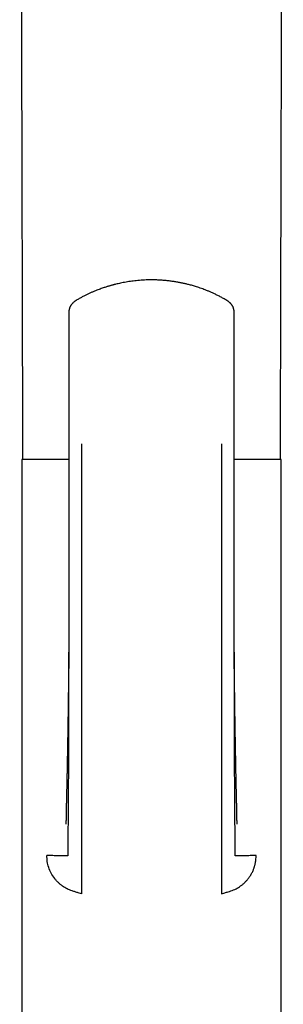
# Model space of a CAD drawing. Header units: millimetres. Extents: x 8 to 1378, y 12 to 1046.
# Tile 46 of 64: x 691 to 716, y 857 to 952. Entities that reach past the tile are written whole.
import ezdxf

# ---------------------------------------------------------------- set-up
doc = ezdxf.new("R2010")
doc.units = ezdxf.units.MM

msp = doc.modelspace()

# ---------------------------------------------------------------- linework, layer by layer
at = {"color": 7, "linetype": 'Continuous', "lineweight": 30}
for p, q in [((695.501, 923.738), (695.5, 923.732)), ((695.482, 911.095), (695.485, 911.094)), ((711.291, 911.096), (711.287, 911.096)), ((690.985, 909.596), (690.985, 844.596)), ((695.479, 909.596), (690.985, 909.596)), ((715.785, 909.596), (711.291, 909.596)), ((715.785, 844.596), (715.785, 909.596)), ((696.685, 868.048), (696.385, 868.137)), ((710.085, 868.048), (710.385, 868.137))]:
    msp.add_line(p, q, dxfattribs=at)
for points, knots in [([(690.791, 1015.185), (690.792, 1015.11), (690.793, 1014.711), (690.795, 1013.994), (690.797, 1013.026), (690.8, 1012.063), (690.802, 1011.107), (690.804, 1010.171), (690.807, 1009.257), (690.809, 1008.365), (690.811, 1007.494), (690.814, 1006.644), (690.816, 1005.815), (690.818, 1005.008), (690.82, 1004.223), (690.822, 1003.458), (690.824, 1002.729), (690.826, 1002.034), (690.827, 1001.372), (690.829, 1000.729), (690.831, 1000.105), (690.832, 999.488), (690.834, 998.88), (690.835, 998.281), (690.837, 997.703), (690.838, 997.146), (690.84, 996.611), (690.841, 995.997), (690.843, 995.294), (690.845, 994.49), (690.847, 993.581), (690.85, 992.563), (690.853, 991.434), (690.856, 990.284), (690.859, 989.106), (690.862, 987.901), (690.865, 986.667), (690.869, 985.413), (690.872, 984.137), (690.875, 982.848), (690.879, 981.546), (690.882, 980.231), (690.885, 978.896), (690.889, 977.59), (690.892, 976.315), (690.895, 975.071), (690.899, 973.811), (690.902, 972.539), (690.905, 971.262), (690.908, 969.989), (690.912, 968.721), (690.916, 967.106), (690.921, 965.147), (690.927, 962.85), (690.933, 960.575), (690.939, 958.322), (690.944, 956.09), (690.95, 953.879), (690.955, 951.856), (690.96, 950.016), (690.964, 948.358), (690.969, 946.713), (690.972, 945.332), (690.975, 944.204), (690.977, 943.318), (690.98, 942.409), (690.982, 941.478), (690.985, 940.524), (690.987, 939.563), (690.99, 938.596), (690.992, 937.624), (690.995, 936.63), (690.997, 935.617), (691, 934.583), (691.003, 933.529), (691.006, 932.454), (691.008, 931.342), (691.011, 930.19), (691.015, 928.999), (691.018, 927.785), (691.021, 926.549), (691.024, 925.291), (691.027, 924.01), (691.031, 922.708), (691.034, 921.383), (691.038, 920.035), (691.041, 918.665), (691.045, 917.273), (691.048, 915.887), (691.052, 914.506), (691.056, 913.132), (691.059, 911.739), (691.062, 910.558), (691.064, 909.842), (691.065, 909.596)], [0, 0, 0, 0, 0.002122, 0.011337, 0.020368, 0.029631, 0.038691, 0.04755, 0.056205, 0.064658, 0.072909, 0.080958, 0.088804, 0.096447, 0.103888, 0.111127, 0.118163, 0.124611, 0.13088, 0.136968, 0.142877, 0.148605, 0.154484, 0.160161, 0.165635, 0.170906, 0.175975, 0.180842, 0.188346, 0.195956, 0.203673, 0.214177, 0.224875, 0.235765, 0.246848, 0.258331, 0.270014, 0.281897, 0.293979, 0.306262, 0.31852, 0.330972, 0.343616, 0.356453, 0.368077, 0.379856, 0.391788, 0.403874, 0.415997, 0.428061, 0.440064, 0.452009, 0.473963, 0.495713, 0.517259, 0.538602, 0.559741, 0.580676, 0.601408, 0.617233, 0.632937, 0.648521, 0.663985, 0.672168, 0.680563, 0.68917, 0.697989, 0.70702, 0.716263, 0.725283, 0.734495, 0.743901, 0.7535, 0.763291, 0.773275, 0.783453, 0.793822, 0.804893, 0.816174, 0.827668, 0.839372, 0.851288, 0.863416, 0.875754, 0.888304, 0.901065, 0.914037, 0.927221, 0.940615, 0.953437, 0.966447, 0.979644, 0.993028, 1, 1, 1, 1]), ([(715.706, 909.596), (715.706, 909.823), (715.708, 910.503), (715.711, 911.629), (715.714, 912.97), (715.718, 914.293), (715.721, 915.597), (715.725, 916.859), (715.728, 918.079), (715.731, 919.259), (715.734, 920.422), (715.737, 921.569), (715.74, 922.743), (715.743, 923.942), (715.746, 925.165), (715.749, 926.367), (715.752, 927.549), (715.755, 928.711), (715.758, 929.853), (715.761, 930.975), (715.764, 932.076), (715.767, 933.157), (715.769, 934.217), (715.772, 935.258), (715.775, 936.278), (715.777, 937.278), (715.78, 938.258), (715.782, 939.217), (715.785, 940.125), (715.787, 940.983), (715.789, 941.793), (715.791, 942.586), (715.793, 943.363), (715.795, 944.123), (715.797, 944.869), (715.8, 946.012), (715.804, 947.564), (715.809, 949.534), (715.814, 951.522), (715.819, 953.528), (715.825, 955.552), (715.83, 957.554), (715.835, 959.534), (715.84, 961.491), (715.845, 963.464), (715.85, 965.454), (715.855, 967.294), (715.859, 968.983), (715.863, 970.518), (715.867, 972.06), (715.871, 973.599), (715.875, 975.123), (715.879, 976.596), (715.883, 978.019), (715.886, 979.391), (715.89, 980.743), (715.893, 982.073), (715.897, 983.382), (715.9, 984.67), (715.903, 985.937), (715.906, 987.183), (715.91, 988.407), (715.913, 989.604), (715.916, 990.772), (715.919, 991.913), (715.922, 993.034), (715.924, 993.922), (715.926, 994.583), (715.927, 995.021), (715.928, 995.457), (715.929, 995.891), (715.93, 996.328), (715.931, 996.776), (715.933, 997.256), (715.934, 997.769), (715.935, 998.316), (715.937, 998.882), (715.938, 999.467), (715.94, 1000.071), (715.941, 1000.694), (715.943, 1001.336), (715.945, 1001.997), (715.947, 1002.677), (715.948, 1003.371), (715.95, 1004.08), (715.952, 1004.804), (715.954, 1005.545), (715.956, 1006.31), (715.958, 1007.098), (715.96, 1007.91), (715.962, 1008.74), (715.964, 1009.59), (715.967, 1010.453), (715.969, 1011.33), (715.971, 1012.22), (715.974, 1013.128), (715.976, 1014.061), (715.978, 1014.75), (715.979, 1015.13), (715.979, 1015.188)], [0, 0, 0, 0, 0.006443, 0.019313, 0.03201, 0.044535, 0.056887, 0.069066, 0.08039, 0.091561, 0.102579, 0.113442, 0.124152, 0.135924, 0.147503, 0.158891, 0.170087, 0.181092, 0.191905, 0.202526, 0.212955, 0.223192, 0.233237, 0.243091, 0.252752, 0.262221, 0.271499, 0.280584, 0.289477, 0.297299, 0.304966, 0.312479, 0.319836, 0.327038, 0.334086, 0.341023, 0.359512, 0.37817, 0.396997, 0.415994, 0.43516, 0.454495, 0.47288, 0.491417, 0.510104, 0.528942, 0.547931, 0.562386, 0.576927, 0.591554, 0.606202, 0.620643, 0.634859, 0.648056, 0.661054, 0.673852, 0.686449, 0.698847, 0.711045, 0.723042, 0.73484, 0.746438, 0.757835, 0.768835, 0.779642, 0.790255, 0.800676, 0.804865, 0.809022, 0.813147, 0.81724, 0.821341, 0.825581, 0.82997, 0.83497, 0.84015, 0.845509, 0.851049, 0.856769, 0.862668, 0.868748, 0.875008, 0.881447, 0.888067, 0.894744, 0.901594, 0.908617, 0.915815, 0.923321, 0.931008, 0.938874, 0.946921, 0.955147, 0.963402, 0.97183, 0.980432, 0.989207, 0.998341, 1, 1, 1, 1]), ([(710.582, 924.806), (710.476, 924.868), (710.267, 924.991), (709.953, 925.162), (709.647, 925.318), (709.351, 925.46), (709.066, 925.589), (708.792, 925.705), (708.531, 925.809), (708.281, 925.904), (708.041, 925.989), (707.812, 926.066), (707.594, 926.136), (707.388, 926.197), (707.197, 926.252), (707.018, 926.3), (706.849, 926.343), (706.638, 926.395), (706.375, 926.454), (706.052, 926.519), (705.713, 926.58), (705.358, 926.634), (704.987, 926.681), (704.603, 926.719), (704.205, 926.748), (703.791, 926.766), (703.403, 926.771), (703.043, 926.767), (702.719, 926.755), (702.398, 926.736), (702.088, 926.711), (701.791, 926.68), (701.508, 926.646), (701.229, 926.606), (700.955, 926.561), (700.689, 926.512), (700.438, 926.462), (700.203, 926.41), (700.017, 926.366), (699.875, 926.331), (699.773, 926.305), (699.676, 926.279), (699.582, 926.253), (699.489, 926.227), (699.392, 926.199), (699.281, 926.166), (699.152, 926.127), (699.004, 926.08), (698.841, 926.026), (698.663, 925.965), (698.471, 925.896), (698.264, 925.818), (698.044, 925.731), (697.81, 925.634), (697.564, 925.526), (697.307, 925.407), (697.04, 925.276), (696.764, 925.133), (696.477, 924.976), (696.286, 924.863), (696.188, 924.806)], [0, 0, 0, 0, 0.0249763, 0.0489641, 0.0719628, 0.0939721, 0.1149915, 0.1346722, 0.1533981, 0.1711695, 0.1879868, 0.2041643, 0.2193495, 0.2335431, 0.2467457, 0.2589583, 0.2702137, 0.2813884, 0.3020723, 0.3237461, 0.3464097, 0.3700632, 0.3947071, 0.4198764, 0.4460045, 0.4730949, 0.5011527, 0.5221657, 0.5436735, 0.5648508, 0.585222, 0.6047872, 0.6235461, 0.6414982, 0.6603127, 0.6781489, 0.6950058, 0.7108823, 0.7257772, 0.7329829, 0.7399338, 0.7466299, 0.7530712, 0.7592574, 0.7657728, 0.7731901, 0.7823914, 0.7926855, 0.8040733, 0.8165556, 0.8301331, 0.8448067, 0.860577, 0.8774447, 0.8954102, 0.914474, 0.9342664, 0.9551184, 0.9770296, 1, 1, 1, 1]), ([(696.188, 924.806), (696.167, 924.793), (696.128, 924.769), (696.077, 924.734), (696.039, 924.706), (696.01, 924.684), (695.967, 924.65), (695.915, 924.605), (695.851, 924.545), (695.794, 924.483), (695.741, 924.419), (695.696, 924.357), (695.657, 924.295), (695.625, 924.239), (695.599, 924.187), (695.579, 924.14), (695.56, 924.092), (695.543, 924.04), (695.526, 923.98), (695.51, 923.909), (695.498, 923.824), (695.496, 923.764), (695.494, 923.731)], [0, 0, 0, 0, 0.054919, 0.100274, 0.135809, 0.161329, 0.183482, 0.257678, 0.318351, 0.383572, 0.447584, 0.510122, 0.558908, 0.609459, 0.653285, 0.690195, 0.726571, 0.766682, 0.810744, 0.863666, 0.926974, 1, 1, 1, 1]), ([(711.276, 923.731), (711.275, 923.764), (711.273, 923.824), (711.26, 923.909), (711.245, 923.98), (711.228, 924.04), (711.209, 924.096), (711.187, 924.152), (711.158, 924.214), (711.122, 924.282), (711.08, 924.348), (711.037, 924.408), (710.994, 924.462), (710.948, 924.514), (710.899, 924.565), (710.846, 924.614), (710.799, 924.654), (710.761, 924.684), (710.731, 924.706), (710.693, 924.734), (710.643, 924.769), (710.604, 924.793), (710.582, 924.806)], [0, 0, 0, 0, 0.073031, 0.136343, 0.189269, 0.233333, 0.273447, 0.318442, 0.367919, 0.428517, 0.490693, 0.543095, 0.594201, 0.65058, 0.700332, 0.754454, 0.816505, 0.838659, 0.864181, 0.899719, 0.945077, 1, 1, 1, 1]), ([(695.496, 923.738), (695.495, 923.212), (695.493, 922.067), (695.49, 920.301), (695.487, 918.442), (695.484, 916.582), (695.481, 914.723), (695.479, 912.894), (695.477, 911.684), (695.477, 911.095)], [0, 0, 0, 0, 0.1249003, 0.2719472, 0.4189704, 0.565985, 0.712996, 0.8599989, 1, 1, 1, 1]), ([(711.294, 911.096), (711.293, 911.685), (711.292, 912.894), (711.289, 914.723), (711.287, 916.582), (711.284, 918.442), (711.281, 920.301), (711.277, 922.067), (711.275, 923.212), (711.274, 923.738)], [0, 0, 0, 0, 0.1398984, 0.2869283, 0.4339662, 0.5810078, 0.728058, 0.875132, 1, 1, 1, 1]), ([(711.275, 923.738), (711.275, 923.738), (711.277, 923.735), (711.276, 923.733), (711.274, 923.731)], [0, 0, 0, 0, 0.049057, 1, 1, 1, 1]), ([(695.481, 911.096), (695.481, 910.785), (695.481, 910.17), (695.481, 909.26), (695.481, 908.371), (695.482, 907.504), (695.483, 906.666), (695.484, 905.855), (695.485, 905.071), (695.487, 904.31), (695.488, 903.597), (695.489, 902.931), (695.49, 902.31), (695.491, 901.707), (695.491, 901.124), (695.492, 900.558), (695.492, 900.012), (695.492, 899.484), (695.492, 898.971), (695.491, 898.475), (695.491, 897.994), (695.49, 897.532), (695.489, 897.09), (695.489, 896.669), (695.488, 896.268), (695.487, 895.887), (695.486, 895.52), (695.485, 895.149), (695.484, 894.774), (695.483, 894.397), (695.483, 894.033), (695.483, 893.749), (695.482, 893.542), (695.482, 893.407), (695.482, 893.275), (695.482, 893.149), (695.482, 893.04), (695.481, 892.951), (695.48, 892.881), (695.479, 892.827), (695.478, 892.788), (695.477, 892.76), (695.476, 892.739), (695.476, 892.731), (695.476, 892.727)], [0, 0, 0, 0, 0.0502982, 0.0994372, 0.1473981, 0.1941634, 0.239717, 0.2832636, 0.325615, 0.3667601, 0.4066889, 0.4413043, 0.4749371, 0.5075827, 0.5392374, 0.5699004, 0.5995729, 0.628256, 0.6559512, 0.6831365, 0.7093011, 0.734448, 0.7585801, 0.7817005, 0.8034255, 0.8241847, 0.8442253, 0.863682, 0.8850853, 0.9057388, 0.9256442, 0.9448025, 0.9522569, 0.9595919, 0.9668075, 0.9738705, 0.9802156, 0.9848162, 0.9888179, 0.992258, 0.994505, 0.9965062, 0.9983142, 1, 1, 1, 1]), ([(696.685, 911.096), (696.685, 909.623), (696.685, 906.678), (696.685, 902.269), (696.685, 897.872), (696.685, 893.491), (696.685, 889.372), (696.685, 885.514), (696.685, 881.913), (696.685, 879.227), (696.685, 877.442), (696.685, 876.551), (696.685, 875.661), (696.685, 874.771), (696.685, 873.905), (696.685, 873.146), (696.685, 872.503), (696.685, 871.974), (696.685, 871.507), (696.685, 871.076), (696.685, 870.714), (696.685, 870.441), (696.685, 870.339), (696.685, 870.288)], [0, 0, 0, 0, 0.100118, 0.200225, 0.300317, 0.400397, 0.500464, 0.58384, 0.667207, 0.750568, 0.771408, 0.792247, 0.813086, 0.833919, 0.854718, 0.8755, 0.891066, 0.906639, 0.922195, 0.937735, 0.958479, 0.979224, 1, 1, 1, 1]), ([(710.085, 911.096), (710.085, 910.524), (710.085, 909.38), (710.085, 907.666), (710.085, 905.953), (710.085, 904.24), (710.085, 902.527), (710.085, 900.813), (710.085, 899.145), (710.085, 897.526), (710.085, 895.956), (710.085, 894.389), (710.085, 892.829), (710.085, 891.275), (710.085, 889.755), (710.085, 888.269), (710.085, 886.815), (710.085, 885.368), (710.085, 884.025), (710.085, 882.781), (710.085, 881.631), (710.085, 880.469), (710.085, 879.352), (710.085, 878.278), (710.085, 877.247), (710.085, 876.417), (710.085, 875.789), (710.085, 875.371), (710.085, 874.95), (710.085, 874.531), (710.085, 874.115), (710.085, 873.748), (710.085, 873.43), (710.085, 873.159), (710.085, 872.894), (710.085, 872.635), (710.085, 872.385), (710.085, 872.144), (710.085, 871.915), (710.085, 871.699), (710.085, 871.497), (710.085, 871.311), (710.085, 871.141), (710.085, 870.988), (710.085, 870.852), (710.085, 870.732), (710.085, 870.618), (710.085, 870.514), (710.085, 870.421), (710.085, 870.345), (710.085, 870.307), (710.085, 870.288)], [0, 0, 0, 0, 0.038871, 0.077719, 0.116565, 0.155432, 0.194343, 0.233327, 0.272387, 0.308233, 0.344083, 0.379894, 0.415629, 0.451255, 0.486724, 0.520375, 0.553833, 0.5872, 0.620611, 0.647017, 0.673663, 0.700641, 0.728041, 0.751687, 0.775748, 0.800243, 0.809985, 0.819794, 0.829669, 0.839611, 0.84962, 0.859695, 0.866605, 0.873544, 0.880514, 0.887516, 0.894554, 0.90162, 0.908707, 0.915814, 0.922937, 0.930068, 0.937198, 0.944314, 0.951414, 0.958492, 0.965539, 0.974284, 0.982952, 0.991531, 1, 1, 1, 1]), ([(711.294, 892.727), (711.294, 892.731), (711.294, 892.739), (711.294, 892.76), (711.293, 892.788), (711.292, 892.834), (711.29, 892.904), (711.289, 893.004), (711.288, 893.125), (711.288, 893.262), (711.288, 893.454), (711.288, 893.701), (711.288, 894.023), (711.287, 894.377), (711.286, 894.764), (711.286, 895.148), (711.285, 895.527), (711.284, 895.901), (711.283, 896.29), (711.282, 896.696), (711.281, 897.118), (711.28, 897.556), (711.28, 898.01), (711.279, 898.483), (711.279, 898.998), (711.279, 899.558), (711.279, 900.165), (711.279, 900.796), (711.28, 901.451), (711.28, 902.126), (711.281, 902.82), (711.282, 903.534), (711.284, 904.271), (711.285, 905.036), (711.286, 905.83), (711.288, 906.652), (711.289, 907.497), (711.289, 908.365), (711.29, 909.256), (711.29, 910.169), (711.289, 910.785), (711.289, 911.096)], [0, 0, 0, 0, 0.001686, 0.003494, 0.005495, 0.007742, 0.012386, 0.018027, 0.024736, 0.032405, 0.040317, 0.056277, 0.072792, 0.093177, 0.114351, 0.136315, 0.156131, 0.176552, 0.197731, 0.219915, 0.243107, 0.266871, 0.291613, 0.317337, 0.344046, 0.375708, 0.408655, 0.442889, 0.478411, 0.515223, 0.552629, 0.591269, 0.631134, 0.672217, 0.715381, 0.759791, 0.805432, 0.852291, 0.90035, 0.949593, 1, 1, 1, 1]), ([(695.477, 893.302), (695.476, 892.886), (695.475, 891.937), (695.472, 890.457), (695.468, 888.857), (695.464, 887.251), (695.46, 885.838), (695.457, 884.621), (695.454, 883.602), (695.45, 882.59), (695.447, 881.587), (695.443, 880.595), (695.44, 879.618), (695.436, 878.65), (695.432, 877.692), (695.427, 876.747), (695.42, 876.021), (695.414, 875.51), (695.411, 875.208), (695.408, 874.912), (695.406, 874.622), (695.404, 874.339), (695.402, 874.064), (695.4, 873.807), (695.399, 873.569), (695.398, 873.35), (695.397, 873.144), (695.396, 872.951), (695.395, 872.774), (695.395, 872.613), (695.394, 872.468), (695.394, 872.34), (695.394, 872.227), (695.394, 872.125), (695.394, 872.034), (695.394, 871.954), (695.394, 871.888), (695.393, 871.833), (695.393, 871.785), (695.394, 871.744), (695.394, 871.714), (695.395, 871.697), (695.394, 871.688), (695.394, 871.683), (695.386, 871.681), (695.365, 871.678), (695.33, 871.675), (695.283, 871.673), (695.223, 871.671), (695.148, 871.67), (695.061, 871.669), (694.962, 871.67), (694.853, 871.671), (694.729, 871.673), (694.589, 871.675), (694.434, 871.679), (694.263, 871.684), (694.074, 871.689), (693.867, 871.696), (693.642, 871.705), (693.476, 871.711), (693.393, 871.715)], [0, 0, 0, 0, 0.037808, 0.086161, 0.134782, 0.183719, 0.232845, 0.264122, 0.295324, 0.326367, 0.35717, 0.387649, 0.417728, 0.447331, 0.477151, 0.50634, 0.534899, 0.544372, 0.553772, 0.563101, 0.572359, 0.581545, 0.59066, 0.5997, 0.607808, 0.615859, 0.623856, 0.631806, 0.639728, 0.647641, 0.655563, 0.663513, 0.671512, 0.679575, 0.688691, 0.69793, 0.707318, 0.716875, 0.726621, 0.739695, 0.753153, 0.767028, 0.777926, 0.7891, 0.800561, 0.812328, 0.824422, 0.836611, 0.849083, 0.861812, 0.874776, 0.886748, 0.898883, 0.911171, 0.923594, 0.936134, 0.948773, 0.961498, 0.97429, 0.987128, 1, 1, 1, 1]), ([(695.477, 893.304), (695.477, 893.287), (695.477, 893.253), (695.477, 893.185), (695.477, 893.099), (695.476, 892.998), (695.476, 892.89), (695.476, 892.775), (695.475, 892.657), (695.475, 892.55), (695.475, 892.462), (695.475, 892.4), (695.475, 892.353), (695.474, 892.311), (695.474, 892.262), (695.474, 892.198), (695.474, 892.117), (695.473, 892.027), (695.473, 891.936), (695.473, 891.851), (695.472, 891.773), (695.472, 891.697), (695.472, 891.624), (695.471, 891.553), (695.471, 891.485), (695.471, 891.407), (695.47, 891.313), (695.47, 891.2), (695.469, 891.077), (695.469, 890.966), (695.468, 890.869), (695.468, 890.787), (695.467, 890.706), (695.467, 890.63), (695.466, 890.564), (695.466, 890.511), (695.466, 890.469), (695.465, 890.427), (695.465, 890.374), (695.465, 890.307), (695.464, 890.229), (695.463, 890.146), (695.463, 890.066), (695.462, 889.969), (695.461, 889.858), (695.46, 889.735), (695.46, 889.617), (695.459, 889.501), (695.458, 889.38), (695.457, 889.237), (695.455, 889.07), (695.454, 888.92), (695.453, 888.803), (695.452, 888.724), (695.451, 888.651), (695.451, 888.587), (695.45, 888.536), (695.45, 888.494), (695.449, 888.453), (695.449, 888.402), (695.448, 888.338), (695.448, 888.263), (695.447, 888.184), (695.446, 888.102), (695.445, 887.999), (695.444, 887.875), (695.442, 887.734), (695.441, 887.607), (695.439, 887.478), (695.438, 887.347), (695.436, 887.199), (695.434, 887.037), (695.432, 886.868), (695.43, 886.708), (695.428, 886.548), (695.426, 886.375), (695.423, 886.21), (695.422, 886.077), (695.42, 885.977), (695.419, 885.879), (695.418, 885.777), (695.416, 885.673), (695.415, 885.583), (695.414, 885.51), (695.413, 885.449), (695.412, 885.381), (695.411, 885.303), (695.41, 885.222), (695.408, 885.145), (695.407, 885.048), (695.405, 884.921), (695.403, 884.754), (695.4, 884.573), (695.397, 884.389), (695.394, 884.217), (695.392, 884.083), (695.39, 883.981), (695.389, 883.905), (695.388, 883.827), (695.387, 883.752), (695.385, 883.683), (695.384, 883.622), (695.383, 883.561), (695.382, 883.492), (695.381, 883.407), (695.379, 883.308), (695.378, 883.215), (695.376, 883.138), (695.375, 883.084), (695.375, 883.036), (695.374, 882.988), (695.373, 882.934), (695.372, 882.874), (695.37, 882.789), (695.368, 882.684), (695.366, 882.563), (695.364, 882.437), (695.362, 882.303), (695.359, 882.155), (695.356, 882.002), (695.354, 881.873), (695.352, 881.775), (695.351, 881.715), (695.35, 881.659), (695.349, 881.597), (695.348, 881.526), (695.346, 881.451), (695.345, 881.377), (695.344, 881.309), (695.343, 881.247), (695.342, 881.195), (695.341, 881.144), (695.34, 881.091), (695.339, 881.029), (695.337, 880.955), (695.335, 880.858), (695.333, 880.743), (695.331, 880.623), (695.329, 880.513), (695.327, 880.408), (695.325, 880.298), (695.323, 880.187), (695.321, 880.08), (695.319, 879.986), (695.318, 879.903), (695.316, 879.833), (695.315, 879.774), (695.314, 879.723), (695.313, 879.674), (695.312, 879.618), (695.311, 879.549), (695.309, 879.467), (695.308, 879.379), (695.306, 879.294), (695.304, 879.22), (695.303, 879.154), (695.302, 879.088), (695.3, 879.017), (695.298, 878.918), (695.296, 878.796), (695.293, 878.651), (695.289, 878.506), (695.286, 878.365), (695.283, 878.227), (695.28, 878.093), (695.276, 877.963), (695.273, 877.836), (695.27, 877.711), (695.267, 877.588), (695.264, 877.474), (695.262, 877.366), (695.259, 877.259), (695.257, 877.166), (695.255, 877.084), (695.254, 877.013), (695.252, 876.937), (695.25, 876.857), (695.248, 876.78), (695.247, 876.711), (695.246, 876.659), (695.245, 876.623), (695.244, 876.594), (695.244, 876.561), (695.243, 876.518), (695.242, 876.464), (695.24, 876.4), (695.239, 876.309), (695.236, 876.203), (695.234, 876.09), (695.232, 875.996), (695.231, 875.917), (695.229, 875.847), (695.228, 875.778), (695.227, 875.703), (695.225, 875.617), (695.223, 875.524), (695.222, 875.432), (695.22, 875.347), (695.219, 875.266), (695.217, 875.187), (695.216, 875.112), (695.215, 875.047), (695.214, 874.994), (695.213, 874.945), (695.212, 874.9), (695.211, 874.86), (695.211, 874.827), (695.21, 874.801), (695.21, 874.778), (695.209, 874.759), (695.209, 874.744), (695.208, 874.733), (695.208, 874.724), (695.208, 874.714), (695.208, 874.708), (695.208, 874.71), (695.208, 874.71)], [0, 0, 0, 0, 0.002859, 0.005942, 0.010437, 0.015349, 0.02057, 0.026099, 0.031937, 0.037792, 0.041596, 0.044616, 0.046851, 0.048474, 0.050735, 0.053882, 0.057913, 0.062587, 0.067034, 0.071176, 0.075014, 0.078549, 0.082362, 0.085846, 0.089009, 0.092333, 0.09722, 0.10284, 0.108986, 0.115232, 0.119203, 0.123208, 0.127247, 0.131159, 0.13442, 0.136988, 0.138864, 0.140669, 0.14323, 0.14655, 0.150549, 0.154744, 0.158712, 0.162452, 0.169024, 0.175009, 0.180641, 0.186314, 0.192204, 0.198475, 0.207381, 0.216856, 0.22072, 0.224663, 0.228446, 0.231588, 0.234116, 0.235967, 0.237767, 0.240273, 0.243487, 0.247303, 0.251305, 0.25532, 0.259347, 0.26657, 0.27376, 0.280122, 0.285443, 0.29288, 0.299503, 0.307389, 0.317036, 0.324627, 0.331105, 0.340872, 0.350325, 0.355668, 0.360695, 0.365253, 0.370308, 0.375786, 0.380768, 0.383795, 0.386601, 0.389915, 0.393991, 0.398237, 0.402058, 0.405454, 0.412696, 0.421017, 0.430521, 0.439763, 0.448521, 0.456404, 0.459775, 0.46379, 0.467823, 0.47158, 0.47506, 0.47814, 0.480761, 0.484217, 0.488541, 0.493549, 0.499115, 0.502468, 0.505119, 0.50729, 0.50969, 0.512371, 0.515363, 0.518703, 0.525248, 0.53117, 0.5369, 0.544243, 0.551501, 0.559223, 0.567381, 0.570986, 0.573996, 0.576504, 0.579538, 0.583323, 0.587206, 0.590938, 0.594515, 0.597575, 0.60027, 0.602523, 0.605204, 0.608319, 0.611983, 0.616411, 0.623142, 0.629453, 0.634693, 0.639839, 0.645415, 0.65159, 0.656762, 0.661722, 0.665953, 0.66947, 0.672488, 0.675081, 0.677291, 0.68003, 0.683665, 0.687884, 0.69254, 0.697286, 0.700931, 0.704034, 0.707432, 0.711145, 0.715152, 0.722764, 0.730064, 0.737837, 0.745335, 0.752182, 0.759513, 0.766324, 0.77247, 0.779273, 0.785629, 0.791529, 0.797004, 0.802393, 0.808087, 0.811542, 0.815271, 0.819276, 0.823558, 0.82797, 0.831703, 0.834632, 0.836366, 0.837668, 0.83937, 0.841725, 0.844734, 0.848399, 0.852417, 0.860028, 0.866569, 0.87203, 0.876636, 0.880923, 0.884914, 0.889511, 0.89514, 0.901777, 0.908382, 0.914584, 0.9206, 0.927167, 0.934055, 0.940329, 0.945481, 0.950804, 0.956458, 0.961826, 0.966831, 0.970764, 0.975124, 0.979339, 0.982788, 0.985654, 0.988785, 0.992286, 0.998901, 1, 1, 1, 1]), ([(711.562, 874.713), (711.562, 874.713), (711.562, 874.713), (711.562, 874.717), (711.562, 874.725), (711.562, 874.733), (711.562, 874.743), (711.561, 874.757), (711.561, 874.775), (711.561, 874.796), (711.56, 874.825), (711.559, 874.863), (711.558, 874.915), (711.557, 874.973), (711.556, 875.034), (711.555, 875.102), (711.553, 875.178), (711.552, 875.261), (711.55, 875.348), (711.549, 875.436), (711.547, 875.526), (711.545, 875.614), (711.544, 875.695), (711.542, 875.771), (711.541, 875.847), (711.539, 875.931), (711.537, 876.029), (711.536, 876.12), (711.534, 876.204), (711.533, 876.274), (711.531, 876.35), (711.53, 876.425), (711.528, 876.494), (711.527, 876.549), (711.526, 876.591), (711.525, 876.626), (711.525, 876.666), (711.523, 876.717), (711.522, 876.779), (711.52, 876.882), (711.517, 877.017), (711.513, 877.186), (711.509, 877.352), (711.505, 877.519), (711.501, 877.682), (711.497, 877.844), (711.493, 878.008), (711.489, 878.174), (711.486, 878.311), (711.483, 878.419), (711.481, 878.496), (711.479, 878.575), (711.478, 878.652), (711.476, 878.715), (711.475, 878.765), (711.474, 878.81), (711.473, 878.861), (711.472, 878.92), (711.471, 878.981), (711.469, 879.041), (711.468, 879.096), (711.467, 879.149), (711.466, 879.198), (711.465, 879.251), (711.464, 879.315), (711.463, 879.388), (711.461, 879.463), (711.46, 879.535), (711.458, 879.6), (711.457, 879.653), (711.457, 879.697), (711.456, 879.738), (711.455, 879.783), (711.454, 879.835), (711.453, 879.895), (711.452, 879.963), (711.45, 880.039), (711.449, 880.118), (711.447, 880.196), (711.446, 880.266), (711.445, 880.33), (711.444, 880.392), (711.442, 880.465), (711.441, 880.547), (711.439, 880.642), (711.437, 880.737), (711.435, 880.836), (711.433, 880.939), (711.431, 881.042), (711.43, 881.129), (711.429, 881.197), (711.428, 881.253), (711.426, 881.316), (711.425, 881.386), (711.424, 881.461), (711.422, 881.536), (711.421, 881.605), (711.42, 881.672), (711.419, 881.744), (711.417, 881.83), (711.415, 881.925), (711.414, 882.02), (711.412, 882.112), (711.41, 882.218), (711.408, 882.339), (711.405, 882.478), (711.403, 882.597), (711.402, 882.696), (711.4, 882.772), (711.399, 882.847), (711.398, 882.916), (711.397, 882.977), (711.396, 883.031), (711.395, 883.084), (711.394, 883.152), (711.392, 883.236), (711.391, 883.331), (711.389, 883.42), (711.388, 883.497), (711.387, 883.562), (711.386, 883.622), (711.385, 883.685), (711.384, 883.757), (711.382, 883.836), (711.381, 883.92), (711.38, 883.998), (711.378, 884.066), (711.378, 884.126), (711.377, 884.186), (711.376, 884.249), (711.372, 884.5), (711.365, 884.937), (711.356, 885.564), (711.347, 886.183), (711.339, 886.793), (711.332, 887.419), (711.325, 888.037), (711.319, 888.687), (711.315, 889.155), (711.312, 889.474), (711.311, 889.6), (711.31, 889.727), (711.309, 889.861), (711.308, 889.976), (711.307, 890.073), (711.307, 890.148), (711.306, 890.224), (711.306, 890.296), (711.305, 890.36), (711.305, 890.41), (711.305, 890.45), (711.305, 890.485), (711.304, 890.527), (711.304, 890.582), (711.304, 890.652), (711.303, 890.73), (711.303, 890.813), (711.302, 890.895), (711.302, 890.976), (711.301, 891.056), (711.301, 891.15), (711.3, 891.253), (711.3, 891.36), (711.299, 891.454), (711.299, 891.537), (711.299, 891.617), (711.298, 891.7), (711.298, 891.792), (711.297, 891.893), (711.297, 892.005), (711.297, 892.109), (711.296, 892.198), (711.296, 892.262), (711.296, 892.31), (711.296, 892.352), (711.296, 892.398), (711.295, 892.46), (711.295, 892.537), (711.295, 892.625), (711.295, 892.719), (711.294, 892.811), (711.294, 892.899), (711.294, 892.989), (711.294, 893.078), (711.293, 893.168), (711.293, 893.251), (711.293, 893.301), (711.293, 893.325)], [0, 0, 0, 0, 0.002754, 0.007, 0.01042, 0.01355, 0.016401, 0.019625, 0.023615, 0.028052, 0.032104, 0.038419, 0.045224, 0.052141, 0.058571, 0.064824, 0.07178, 0.078749, 0.085419, 0.091914, 0.098213, 0.104317, 0.109679, 0.114238, 0.118754, 0.123897, 0.129676, 0.136271, 0.140072, 0.144109, 0.148383, 0.152847, 0.156737, 0.159777, 0.16197, 0.163553, 0.165646, 0.168394, 0.171796, 0.175738, 0.184792, 0.193245, 0.202315, 0.210658, 0.218897, 0.227517, 0.235828, 0.244388, 0.25338, 0.257281, 0.261234, 0.26541, 0.269726, 0.273199, 0.275324, 0.27759, 0.280188, 0.283374, 0.286755, 0.28965, 0.292752, 0.295387, 0.297812, 0.300327, 0.303633, 0.307607, 0.311509, 0.315238, 0.318674, 0.32139, 0.323383, 0.325389, 0.327699, 0.330313, 0.33331, 0.336907, 0.340661, 0.344909, 0.349021, 0.352522, 0.355681, 0.358805, 0.361892, 0.366739, 0.371418, 0.376234, 0.381251, 0.386464, 0.391869, 0.396907, 0.399604, 0.402219, 0.405423, 0.409094, 0.412887, 0.416781, 0.420426, 0.423355, 0.426838, 0.431364, 0.436328, 0.441138, 0.445793, 0.45028, 0.457043, 0.464046, 0.471325, 0.474984, 0.478947, 0.482818, 0.486256, 0.489286, 0.491975, 0.494379, 0.49732, 0.502145, 0.507072, 0.511594, 0.51552, 0.518669, 0.521379, 0.524534, 0.528116, 0.5321, 0.536486, 0.540646, 0.543835, 0.546615, 0.549636, 0.552813, 0.556061, 0.5872, 0.618272, 0.649579, 0.679527, 0.708799, 0.742565, 0.770787, 0.805138, 0.811587, 0.817747, 0.823808, 0.830258, 0.837401, 0.840855, 0.844501, 0.848338, 0.852064, 0.855184, 0.85765, 0.859522, 0.860969, 0.862839, 0.865618, 0.869096, 0.873125, 0.877168, 0.881177, 0.885151, 0.889091, 0.892996, 0.898924, 0.90417, 0.908693, 0.912677, 0.91636, 0.920425, 0.924925, 0.929902, 0.935358, 0.941213, 0.9452, 0.94832, 0.950572, 0.952178, 0.954369, 0.957331, 0.961065, 0.965557, 0.970191, 0.974638, 0.978899, 0.982972, 0.987532, 0.991836, 0.995956, 1, 1, 1, 1]), ([(713.377, 871.715), (713.294, 871.711), (713.128, 871.705), (712.904, 871.696), (712.697, 871.689), (712.508, 871.684), (712.336, 871.679), (712.181, 871.675), (712.042, 871.673), (711.918, 871.671), (711.808, 871.67), (711.709, 871.669), (711.621, 871.67), (711.545, 871.671), (711.484, 871.673), (711.438, 871.675), (711.404, 871.678), (711.383, 871.681), (711.376, 871.683), (711.376, 871.688), (711.376, 871.697), (711.376, 871.713), (711.377, 871.741), (711.377, 871.781), (711.377, 871.832), (711.377, 871.891), (711.377, 871.957), (711.377, 872.035), (711.377, 872.126), (711.377, 872.227), (711.376, 872.34), (711.376, 872.468), (711.376, 872.613), (711.375, 872.774), (711.375, 872.951), (711.374, 873.144), (711.373, 873.35), (711.372, 873.569), (711.37, 873.812), (711.369, 874.08), (711.367, 874.371), (711.364, 874.672), (711.362, 874.98), (711.359, 875.296), (711.355, 875.679), (711.35, 876.13), (711.345, 876.649), (711.34, 877.316), (711.336, 878.135), (711.333, 879.111), (711.329, 880.129), (711.325, 881.189), (711.321, 882.288), (711.317, 883.399), (711.314, 884.519), (711.31, 885.803), (711.306, 887.248), (711.302, 888.85), (711.299, 890.447), (711.296, 891.936), (711.294, 892.895), (711.293, 893.322)], [0, 0, 0, 0, 0.012864, 0.025694, 0.038478, 0.051196, 0.063827, 0.076358, 0.088774, 0.101054, 0.113182, 0.125146, 0.138336, 0.151281, 0.163959, 0.176343, 0.188406, 0.199937, 0.211173, 0.222133, 0.232827, 0.246073, 0.258937, 0.27145, 0.283637, 0.293008, 0.302215, 0.311279, 0.320227, 0.328284, 0.336279, 0.344224, 0.352141, 0.360049, 0.367966, 0.375911, 0.383902, 0.391949, 0.400052, 0.409615, 0.419262, 0.428988, 0.438795, 0.448681, 0.458648, 0.474476, 0.490501, 0.506723, 0.536187, 0.566265, 0.596886, 0.630204, 0.66395, 0.698019, 0.732298, 0.766678, 0.815667, 0.864468, 0.912955, 0.961174, 1, 1, 1, 1]), ([(695.807, 868.32), (695.641, 868.382), (695.313, 868.506), (694.945, 868.73), (694.675, 868.937), (694.484, 869.107), (694.305, 869.293), (694.063, 869.582), (693.794, 869.986), (693.555, 870.539), (693.412, 871.119), (693.399, 871.518), (693.393, 871.715)], [0, 0, 0, 0, 0.127782, 0.252442, 0.314117, 0.375606, 0.437115, 0.498847, 0.642797, 0.77029, 0.886942, 1, 1, 1, 1]), ([(710.964, 868.32), (711.049, 868.351), (711.219, 868.412), (711.461, 868.524), (711.689, 868.65), (711.903, 868.79), (712.105, 868.945), (712.294, 869.115), (712.471, 869.299), (712.617, 869.474), (712.734, 869.632), (712.826, 869.768), (712.91, 869.906), (712.986, 870.046), (713.056, 870.188), (713.118, 870.332), (713.168, 870.463), (713.208, 870.581), (713.239, 870.683), (713.267, 870.786), (713.292, 870.889), (713.313, 870.991), (713.338, 871.128), (713.361, 871.3), (713.377, 871.507), (713.377, 871.646), (713.377, 871.715)], [0, 0, 0, 0, 0.06555, 0.129855, 0.193092, 0.255446, 0.317113, 0.378291, 0.439188, 0.50001, 0.538865, 0.576547, 0.613124, 0.648673, 0.683278, 0.717028, 0.75002, 0.772526, 0.794593, 0.816257, 0.837557, 0.858533, 0.879227, 0.919936, 0.960065, 1, 1, 1, 1]), ([(696.685, 870.288), (696.685, 870.238), (696.685, 870.142), (696.685, 870.056), (696.685, 869.9), (696.685, 869.686), (696.685, 869.466), (696.685, 869.266), (696.685, 869.019), (696.685, 868.722), (696.685, 868.391), (696.685, 868.162), (696.685, 868.048)], [0, 0, 0, 0, 0.210823, 0.404628, 0.577574, 0.693787, 0.748434, 0.801209, 0.85243, 0.902333, 0.951441, 1, 1, 1, 1]), ([(710.085, 870.288), (710.085, 870.258), (710.085, 870.198), (710.085, 870.149), (710.085, 870.098), (710.085, 870.04), (710.085, 869.961), (710.085, 869.868), (710.085, 869.756), (710.085, 869.641), (710.085, 869.519), (710.085, 869.399), (710.085, 869.271), (710.085, 869.14), (710.085, 869.01), (710.085, 868.868), (710.085, 868.716), (710.085, 868.555), (710.085, 868.388), (710.085, 868.219), (710.085, 868.105), (710.085, 868.048)], [0, 0, 0, 0, 0.1072207, 0.2107351, 0.3099633, 0.4044375, 0.4936612, 0.5773391, 0.6367095, 0.6935872, 0.7302418, 0.7659958, 0.8009959, 0.8267929, 0.8522588, 0.8773898, 0.9022359, 0.9268985, 0.9514009, 0.9757491, 1, 1, 1, 1]), ([(710.385, 868.137), (710.495, 868.171), (710.691, 868.231), (710.88, 868.292), (710.964, 868.32)], [0, 0, 0, 0, 0.559977, 1, 1, 1, 1])]:
    msp.add_open_spline(points, degree=3, knots=knots, dxfattribs=at)
msp.add_open_spline([(696.385, 868.137), (696.287, 868.167), (696.092, 868.228), (695.902, 868.29), (695.807, 868.32)], degree=3, dxfattribs=at)

doc.saveas('drawing.dxf')
